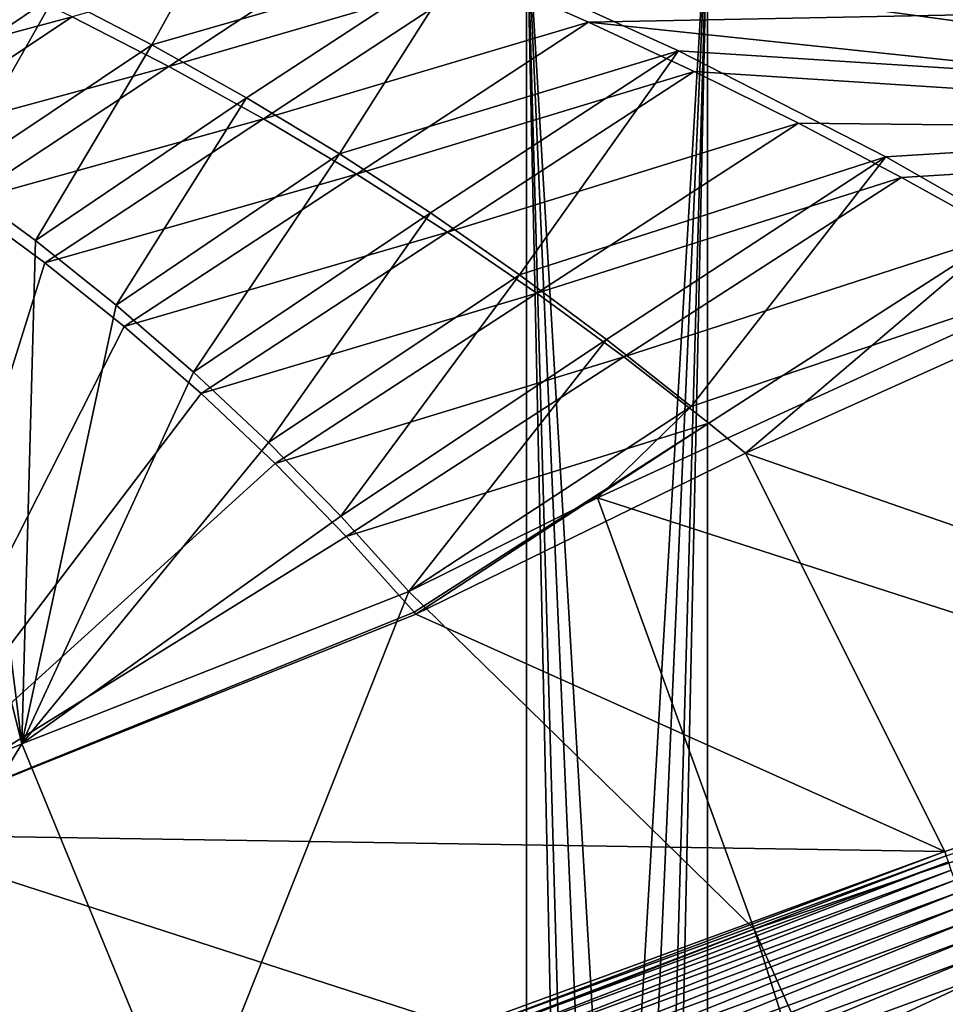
# Model space of a CAD drawing. Header units: metres. Extents: x 0 to 1501, y -1015 to 0.
# Tile 47 of 107: x 524 to 626, y -202 to -94. Entities that reach past the tile are written whole.
import ezdxf

# ---------------------------------------------------------------- set-up
doc = ezdxf.new("R2010")
doc.units = ezdxf.units.M

msp = doc.modelspace()

# ---------------------------------------------------------------- linework, layer by layer
at = {"layer": 'None'}
for points in [[(549.466614, -76.936241, -3), (538.658997, -96.493324, -33.257172), (528.008057, -90.951591, -33.167969)], [(549.466614, -76.936241, -3), (573.359497, -86.49543, -3), (538.658997, -96.493324, -33.257172)], [(540.512451, -98.879456, -29.988823), (563.220764, -83.905083), (529.860046, -93.410873, -29.987694)], [(575.103149, -88.809448), (563.220764, -83.905083), (540.512451, -98.879456, -29.988823)], [(507.104462, -104.97393, -63), (517.171753, -85.74379, -33.077393), (528.008057, -90.951591, -33.167969)], [(573.359497, -86.49543, -3), (549.115479, -102.363487, -33.34409), (538.658997, -96.493324, -33.257172)], [(549.115479, -102.363487, -33.34409), (573.359497, -86.49543, -3), (559.369629, -108.557343, -33.427841)], [(573.359497, -86.49543, -3), (596.785095, -97.148567, -3), (559.369629, -108.557343, -33.427841)], [(760.041382, -88.160034, -3), (700.736145, -103.822601, -3), (573.359497, -86.49543, -3)], [(700.736145, -103.822601, -3), (596.785095, -97.148567, -3), (573.359497, -86.49543, -3)], [(519.031311, -88.274063, -29.986563), (498.910553, -101.67926, -60), (529.860046, -93.410873, -29.987694)], [(550.977478, -104.673355, -29.989954), (575.103149, -88.809448), (540.512451, -98.879456, -29.988823)], [(586.868408, -93.988495), (575.103149, -88.809448), (550.977478, -104.673355, -29.989954)], [(761.274353, -90.543236), (575.103149, -88.809448), (586.868408, -93.988495)], [(516.51416, -111.300598, -63), (507.104462, -104.97393, -63), (528.008057, -90.951591, -33.167969)], [(528.008057, -90.951591, -33.167969), (538.658997, -96.493324, -33.257172), (516.51416, -111.300598, -63)], [(761.274353, -90.543236), (586.868408, -93.988495), (702.156311, -106.130661)], [(498.910553, -101.67926, -60), (508.472595, -107.600464, -60), (529.860046, -93.410873, -29.987694)], [(529.860046, -93.410873, -29.987694), (508.472595, -107.600464, -60), (540.512451, -98.879456, -29.988823)], [(561.244568, -110.785736, -29.991083), (586.868408, -93.988495), (550.977478, -104.673355, -29.989954)], [(598.510132, -99.439438), (586.868408, -93.988495), (561.244568, -110.785736, -29.991083)], [(586.868408, -93.988495), (598.510132, -99.439438), (702.156311, -106.130661)], [(538.658997, -96.493324, -33.257172), (525.80835, -118.118065, -63), (516.51416, -111.300598, -63)], [(538.658997, -96.493324, -33.257172), (549.115479, -102.363487, -33.34409), (525.80835, -118.118065, -63)], [(559.369629, -108.557343, -33.427841), (596.785095, -97.148567, -3), (569.413391, -115.07016, -33.507561)], [(596.785095, -97.148567, -3), (579.238647, -121.896713, -33.582542), (569.413391, -115.07016, -33.507561)], [(596.785095, -97.148567, -3), (619.694702, -108.870247, -3), (579.238647, -121.896713, -33.582542)], [(619.694702, -108.870247, -3), (596.785095, -97.148567, -3), (700.736145, -103.822601, -3)], [(508.472595, -107.600464, -60), (517.786072, -113.905396, -60), (540.512451, -98.879456, -29.988823)], [(540.512451, -98.879456, -29.988823), (517.786072, -113.905396, -60), (550.977478, -104.673355, -29.989954)], [(571.303162, -117.209381, -29.992214), (598.510132, -99.439438), (561.244568, -110.785736, -29.991083)], [(610.022156, -105.15934), (598.510132, -99.439438), (571.303162, -117.209381, -29.992214)], [(702.156311, -106.130661), (598.510132, -99.439438), (610.022156, -105.15934)], [(549.115479, -102.363487, -33.34409), (534.726624, -125.2407, -63), (525.80835, -118.118065, -63)], [(534.726624, -125.2407, -63), (549.115479, -102.363487, -33.34409), (559.369629, -108.557343, -33.427841)], [(642.040466, -121.634026, -3), (619.694702, -108.870247, -3), (700.736145, -103.822601, -3)], [(507.104462, -104.97393, -63), (524.31311, -173.724045, -63), (461.056213, -201.208572, -63)], [(507.104462, -104.97393, -63), (516.51416, -111.300598, -63), (524.31311, -173.724045, -63)], [(517.786072, -113.905396, -60), (526.835632, -120.583618, -60), (550.977478, -104.673355, -29.989954)], [(550.977478, -104.673355, -29.989954), (526.835632, -120.583618, -60), (561.244568, -110.785736, -29.991083)], [(581.143188, -123.936714, -29.993343), (610.022156, -105.15934), (571.303162, -117.209381, -29.992214)], [(621.398193, -111.145103), (610.022156, -105.15934), (581.143188, -123.936714, -29.993343)], [(610.022156, -105.15934), (621.398193, -111.145103), (702.156311, -106.130661)], [(621.398193, -111.145103), (632.632141, -117.393501), (702.156311, -106.130661)], [(543.255737, -132.63913, -63), (534.726624, -125.2407, -63), (559.369629, -108.557343, -33.427841)], [(543.255737, -132.63913, -63), (559.369629, -108.557343, -33.427841), (569.413391, -115.07016, -33.507561)], [(619.694702, -108.870247, -3), (588.836548, -129.029678, -33.652809), (579.238647, -121.896713, -33.582542)], [(588.836548, -129.029678, -33.652809), (619.694702, -108.870247, -3), (598.198059, -136.461136, -33.718559)], [(619.694702, -108.870247, -3), (642.040466, -121.634026, -3), (598.198059, -136.461136, -33.718559)], [(526.835632, -120.583618, -60), (535.606323, -127.624115, -60), (561.244568, -110.785736, -29.991083)], [(561.244568, -110.785736, -29.991083), (535.606323, -127.624115, -60), (571.303162, -117.209381, -29.992214)], [(516.51416, -111.300598, -63), (525.80835, -118.118065, -63), (524.31311, -173.724045, -63)], [(590.754822, -130.959808, -29.994474), (621.398193, -111.145103), (581.143188, -123.936714, -29.993343)], [(632.632141, -117.393501), (621.398193, -111.145103), (590.754822, -130.959808, -29.994474)], [(526.835632, -120.583618, -60), (517.786072, -113.905396, -60), (507.096405, -183.731506, -60)], [(551.539734, -140.43515, -63), (543.255737, -132.63913, -63), (569.413391, -115.07016, -33.507561)], [(569.413391, -115.07016, -33.507561), (579.238647, -121.896713, -33.582542), (551.539734, -140.43515, -63)], [(535.606323, -127.624115, -60), (544.083618, -135.015244, -60), (571.303162, -117.209381, -29.992214)], [(571.303162, -117.209381, -29.992214), (544.083618, -135.015244, -60), (581.143188, -123.936714, -29.993343)], [(600.128479, -138.27037, -29.995604), (632.632141, -117.393501), (590.754822, -130.959808, -29.994474)], [(600.128479, -138.27037, -29.995604), (604.200378, -141.602463, -29.999603), (632.632141, -117.393501)], [(604.200378, -141.602463, -29.999603), (643.643799, -123.856529), (632.632141, -117.393501)], [(524.31311, -173.724045, -63), (525.80835, -118.118065, -63), (534.726624, -125.2407, -63)], [(507.096405, -183.731506, -60), (535.606323, -127.624115, -60), (526.835632, -120.583618, -60)], [(668.619629, -172.593781, -406), (587.832703, -146.528458, -45.392765), (642.040466, -121.634026, -3)], [(598.198059, -136.461136, -33.718559), (642.040466, -121.634026, -3), (587.832703, -146.528458, -45.392765)], [(579.238647, -121.896713, -33.582542), (559.50531, -148.567444, -63), (551.539734, -140.43515, -63)], [(579.238647, -121.896713, -33.582542), (588.836548, -129.029678, -33.652809), (559.50531, -148.567444, -63)], [(544.083618, -135.015244, -60), (552.253479, -142.744797, -60), (581.143188, -123.936714, -29.993343)], [(581.143188, -123.936714, -29.993343), (552.253479, -142.744797, -60), (590.754822, -130.959808, -29.994474)], [(643.643799, -123.856529), (604.200378, -141.602463, -29.999603), (679.952515, -167.978119, -377.175201)], [(534.726624, -125.2407, -63), (543.255737, -132.63913, -63), (524.31311, -173.724045, -63)], [(544.083618, -135.015244, -60), (535.606323, -127.624115, -60), (507.096405, -183.731506, -60)], [(588.836548, -129.029678, -33.652809), (567.018005, -156.884186, -63), (559.50531, -148.567444, -63)], [(567.018005, -156.884186, -63), (588.836548, -129.029678, -33.652809), (598.198059, -136.461136, -33.718559)], [(552.253479, -142.744797, -60), (560.102539, -150.799988, -60), (590.754822, -130.959808, -29.994474)], [(590.754822, -130.959808, -29.994474), (560.102539, -150.799988, -60), (600.128479, -138.27037, -29.995604)], [(543.255737, -132.63913, -63), (551.539734, -140.43515, -63), (524.31311, -173.724045, -63)], [(552.253479, -142.744797, -60), (544.083618, -135.015244, -60), (507.096405, -183.731506, -60)], [(587.832703, -146.528458, -45.392765), (567.018005, -156.884186, -63), (598.198059, -136.461136, -33.718559)], [(560.102539, -150.799988, -60), (567.617676, -159.167526, -60), (600.128479, -138.27037, -29.995604)], [(567.617676, -159.167526, -60), (567.798279, -159.377274, -60), (600.128479, -138.27037, -29.995604)], [(567.798279, -159.377274, -60), (604.200378, -141.602463, -29.999603), (600.128479, -138.27037, -29.995604)], [(524.31311, -173.724045, -63), (551.539734, -140.43515, -63), (559.50531, -148.567444, -63)], [(604.200378, -141.602463, -29.999603), (567.798279, -159.377274, -60), (626.181152, -185.607361, -377.175201)], [(679.952515, -167.978119, -377.175201), (604.200378, -141.602463, -29.999603), (626.181152, -185.607361, -377.175201)], [(507.096405, -183.731506, -60), (560.102539, -150.799988, -60), (552.253479, -142.744797, -60)], [(605.147095, -194.159134, -406), (567.018005, -156.884186, -63), (587.832703, -146.528458, -45.392765)], [(668.619629, -172.593781, -406), (605.147095, -194.159134, -406), (587.832703, -146.528458, -45.392765)], [(559.50531, -148.567444, -63), (567.018005, -156.884186, -63), (524.31311, -173.724045, -63)], [(567.617676, -159.167526, -60), (560.102539, -150.799988, -60), (507.096405, -183.731506, -60)], [(542.608215, -218.322891, -406), (524.31311, -173.724045, -63), (567.018005, -156.884186, -63)], [(605.147095, -194.159134, -406), (542.608215, -218.322891, -406), (567.018005, -156.884186, -63)], [(567.798279, -159.377274, -60), (567.617676, -159.167526, -60), (507.096405, -183.731506, -60)], [(626.181152, -185.607361, -377.175201), (567.798279, -159.377274, -60), (507.096405, -183.731506, -60)], [(626.181152, -185.607361, -377.175201), (626.348022, -186.069901, -379.803467), (679.952515, -167.978119, -377.175201)], [(605.147095, -194.159134, -406), (668.619629, -172.593781, -406), (838.549561, -717.892029, -406)], [(481.171814, -245.016495, -406), (461.056213, -201.208572, -63), (524.31311, -173.724045, -63)], [(542.608215, -218.322891, -406), (481.171814, -245.016495, -406), (524.31311, -173.724045, -63)], [(520.637085, -226.413879, -377.175201), (573.054626, -205.093796, -377.175201), (507.096405, -183.731506, -60)], [(507.096405, -183.731506, -60), (573.054626, -205.093796, -377.175201), (626.181152, -185.607361, -377.175201)], [(573.054626, -205.093796, -377.175201), (573.240845, -205.549149, -379.803467), (626.181152, -185.607361, -377.175201)], [(573.240845, -205.549149, -379.803467), (626.348022, -186.069901, -379.803467), (626.181152, -185.607361, -377.175201)], [(573.240845, -205.549149, -379.803467), (573.502563, -206.226105, -382.385681), (626.348022, -186.069901, -379.803467)], [(573.502563, -206.226105, -382.385681), (626.58606, -186.755539, -382.385681), (626.348022, -186.069901, -379.803467)], [(573.502563, -206.226105, -382.385681), (573.846252, -207.115158, -384.897552), (626.58606, -186.755539, -382.385681)], [(573.846252, -207.115158, -384.897552), (626.898743, -187.655991, -384.897552), (626.58606, -186.755539, -382.385681)], [(626.898743, -187.655991, -384.897552), (573.846252, -207.115158, -384.897552), (574.269409, -208.209579, -387.314758)], [(627.283569, -188.764465, -387.314758), (626.898743, -187.655991, -384.897552), (574.269409, -208.209579, -387.314758)], [(627.283569, -188.764465, -387.314758), (574.269409, -208.209579, -387.314758), (574.768982, -209.501694, -389.61441)], [(627.737976, -190.073135, -389.61441), (627.283569, -188.764465, -387.314758), (574.768982, -209.501694, -389.61441)], [(627.737976, -190.073135, -389.61441), (574.768982, -209.501694, -389.61441), (575.340393, -210.979721, -391.779236)], [(628.257751, -191.570129, -391.779236), (627.737976, -190.073135, -389.61441), (575.340393, -210.979721, -391.779236)], [(628.257751, -191.570129, -391.779236), (575.340393, -210.979721, -391.779236), (575.978821, -212.630966, -393.793457)], [(628.838379, -193.242554, -393.793457), (628.257751, -191.570129, -391.779236), (575.978821, -212.630966, -393.793457)], [(575.978821, -212.630966, -393.793457), (576.67926, -214.442688, -395.641296), (628.838379, -193.242554, -393.793457)], [(576.67926, -214.442688, -395.641296), (629.475525, -195.077515, -395.641296), (628.838379, -193.242554, -393.793457)], [(542.608215, -218.322891, -406), (605.147095, -194.159134, -406), (779.312256, -744.756042, -406)], [(779.312256, -744.756042, -406), (605.147095, -194.159134, -406), (838.549561, -717.892029, -406)], [(576.67926, -214.442688, -395.641296), (577.436584, -216.40155, -397.307617), (629.475525, -195.077515, -395.641296)], [(577.436584, -216.40155, -397.307617), (630.164368, -197.061493, -397.307617), (629.475525, -195.077515, -395.641296)], [(630.164368, -197.061493, -397.307617), (577.436584, -216.40155, -397.307617), (578.244751, -218.491776, -398.780426)], [(630.899414, -199.178543, -398.780426), (630.164368, -197.061493, -397.307617), (578.244751, -218.491776, -398.780426)], [(579.988037, -223.00087, -401.100159), (630.899414, -199.178543, -398.780426), (578.244751, -218.491776, -398.780426)], [(579.988037, -223.00087, -401.100159), (632.485046, -203.745453, -401.100159), (630.899414, -199.178543, -398.780426)]]:
    msp.add_3dface(points, dxfattribs=at)
at = {"layer": 'None0'}
for points in [[(586.464661, -309.464569, -410), (590.000183, -308.000092, -410), (580.000183, -80.000092, -410)], [(590.000183, -308.000092, -410), (593.535706, -309.464569, -410), (580.000183, -80.000092, -410)], [(580.000183, -80.000092, -410), (593.535706, -309.464569, -410), (600.000183, -80.000092, -410)], [(586.464661, -309.464569, -410), (580.000183, -80.000092, -410), (585.000183, -313.000092, -410)], [(580.000183, -80.000092, -410), (580.000183, -758.689636, -410), (585.000183, -313.000092, -410)], [(580.000183, -80.000092, -430), (580.000183, -758.689636, -430), (580.000183, -80.000092, -410)], [(580.000183, -758.689636, -430), (580.000183, -758.689636, -410), (580.000183, -80.000092, -410)], [(586.464661, -309.464569, -430), (580.000183, -80.000092, -430), (600.000183, -80.000092, -430)], [(580.000183, -80.000092, -430), (585.000183, -313.000092, -430), (580.000183, -758.689636, -430)], [(586.464661, -309.464569, -430), (585.000183, -313.000092, -430), (580.000183, -80.000092, -430)], [(590.000183, -308.000092, -430), (586.464661, -309.464569, -430), (600.000183, -80.000092, -430)], [(600.000183, -80.000092, -430), (593.535706, -309.464569, -430), (590.000183, -308.000092, -430)], [(593.535706, -309.464569, -410), (595.000183, -313.000092, -410), (600.000183, -80.000092, -410)], [(595.000183, -313.000092, -430), (593.535706, -309.464569, -430), (600.000183, -80.000092, -430)], [(600.000183, -80.000092, -410), (595.000183, -313.000092, -410), (600.000183, -758.689636, -410)], [(600.000183, -758.689636, -430), (595.000183, -313.000092, -430), (600.000183, -80.000092, -430)], [(600.000183, -758.689636, -410), (600.000183, -758.689636, -430), (600.000183, -80.000092, -410)], [(600.000183, -758.689636, -430), (600.000183, -80.000092, -430), (600.000183, -80.000092, -410)]]:
    msp.add_3dface(points, dxfattribs=at)

doc.saveas('drawing.dxf')
